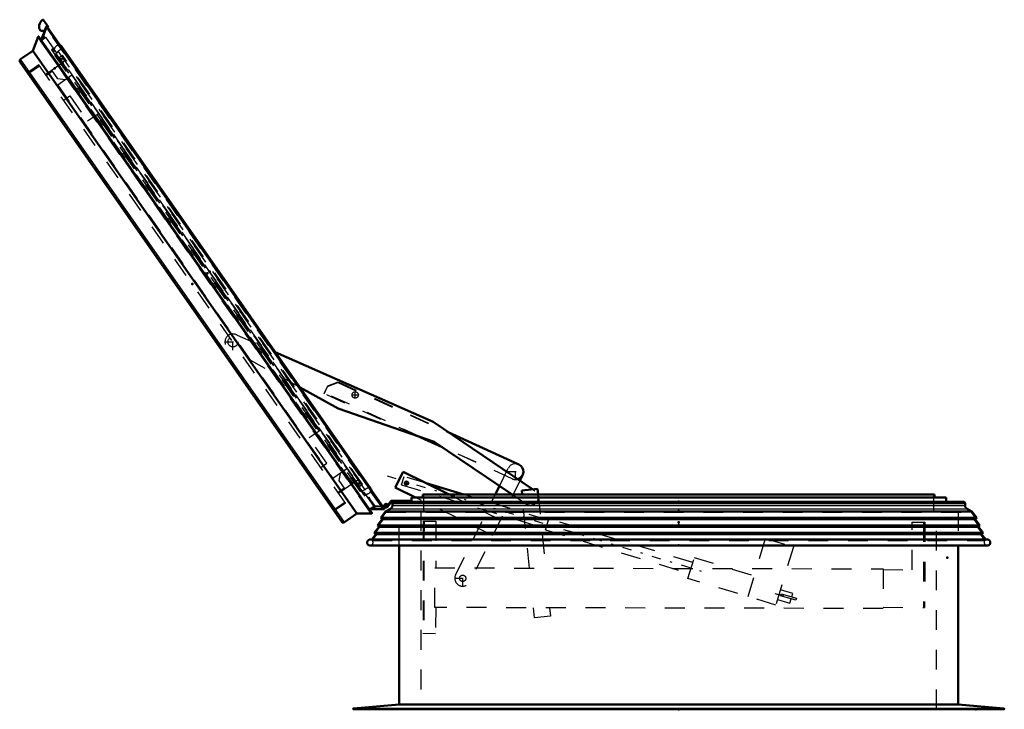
# Model space of a CAD drawing. Header units: millimetres. Extents: x 0 to 428, y 0 to 298.
# Tile 8 of 45: x 89 to 139, y 125 to 160. Entities that reach past the tile are written whole.
import ezdxf

# ---------------------------------------------------------------- set-up
doc = ezdxf.new("R2010")
doc.units = ezdxf.units.MM
doc.linetypes.add('Center', pattern=[1.5, 0.45, -0.5, 0.05, -0.5])
doc.linetypes.add('Dashed', pattern=[2, 1, -1])
for name, color, linetype, lineweight in [('am_0', 7, 'Continuous', 50), ('am_12', 3, 'Continuous', 25), ('am_3', 6, 'Dashed', 25), ('am_6', 2, 'Continuous', 35), ('am_7', 7, 'Center', 25), ('am_9', 7, 'Continuous', 50)]:
    doc.layers.add(name, color=color, linetype=linetype, lineweight=lineweight)

# ---------------------------------------------------------------- blocks, each defined once
blk = doc.blocks.new('20_FGS30015018025O210U_0_in_FDFneo150180C2225N1N4N_300Op0__1203')
at = {"layer": 'am_0'}
for p, q in [((102.1, 143.128), (110.061, 139.613)), ((105.271, 140.291), (103.35, 141.343)), ((110.109, 138.614), (105.271, 140.291)), ((110.061, 139.613), (115.073, 136.216)), ((110.818, 139.1), (114.381, 137.47)), ((110.509, 138.343), (109.251, 138.911)), ((110.424, 138.4), (109.48, 138.832)), ((114.042, 135.948), (110.109, 138.614)), ((108.154, 136.312), (108.544, 137.1)), ((108.544, 137.1), (110.873, 135.948)), ((114.573, 136.929), (114.435, 136.648)), ((109.172, 135.808), (108.154, 136.312)), ((111.613, 135.948), (109.707, 136.525)), ((113.196, 135.948), (113.408, 136.378)), ((114.531, 136.161), (115.327, 136.241)), ((114.552, 135.948), (114.531, 136.161)), ((115.327, 136.241), (115.356, 135.948))]:
    blk.add_line(p, q, dxfattribs=at)
blk.add_arc((114.215, 137.106), 0.4, 286.1405, 65.425, dxfattribs=at)
at = {"layer": 'am_3'}
for p, q in [((100.181, 143.975), (102.1, 143.128)), ((103.35, 141.343), (99.858, 143.254)), ((104.729, 141.394), (105.258, 141.594)), ((104.748, 141.436), (105.278, 141.633)), ((105.258, 141.594), (114.38, 137.471)), ((105.278, 141.633), (110.818, 139.1)), ((104.564, 141.03), (104.729, 141.394)), ((104.582, 141.072), (104.748, 141.436)), ((109.48, 138.832), (104.582, 141.072)), ((109.251, 138.911), (104.564, 141.03)), ((114.049, 136.742), (110.424, 138.4)), ((114.05, 136.742), (110.509, 138.343)), ((113.408, 136.378), (113.856, 137.284)), ((108.471, 136.439), (108.598, 136.861)), ((109.707, 136.525), (108.598, 136.861)), ((114.435, 136.648), (111.913, 131.551)), ((108.471, 136.439), (115.741, 134.239)), ((115.073, 136.216), (115.193, 136.134)), ((113.066, 133.881), (109.172, 135.808)), ((110.873, 135.948), (113.456, 134.67)), ((111.196, 131.906), (113.196, 135.948)), ((115.868, 134.66), (111.613, 135.948)), ((114.744, 135.472), (114.042, 135.948)), ((114.925, 132.245), (114.552, 135.948)), ((115.356, 135.948), (115.729, 132.243)), ((109.561, 134.616), (109.549, 128.956)), ((109.561, 134.616), (110.199, 134.615)), ((109.601, 134.616), (109.589, 128.956)), ((110.199, 134.615), (110.194, 132.255)), ((115.721, 134.172), (115.889, 134.727)), ((123.159, 132.526), (115.889, 134.727)), ((115.721, 134.172), (122.991, 131.971)), ((134.213, 132.163), (134.218, 134.563)), ((134.218, 134.563), (134.858, 134.561)), ((134.798, 134.561), (134.789, 130.261)), ((134.858, 134.561), (134.849, 130.261)), ((125.946, 130.805), (126.832, 133.734)), ((126.832, 133.734), (128.229, 133.311)), ((128.229, 133.311), (127.343, 130.382)), ((122.915, 131.723), (123.234, 132.775)), ((123.234, 132.775), (126.264, 131.858)), ((110.149, 130.255), (110.154, 132.255)), ((110.154, 132.255), (132.756, 132.206)), ((132.756, 132.206), (132.751, 130.206)), ((132.756, 132.166), (134.213, 132.163)), ((127.343, 130.382), (122.915, 131.723)), ((128.202, 130.968), (127.577, 131.156)), ((127.427, 130.661), (128.053, 130.472)), ((127.583, 130.85), (127.61, 130.947)), ((128.352, 130.631), (127.583, 130.85)), ((127.61, 130.947), (128.379, 130.727)), ((128.053, 130.472), (128.121, 130.697)), ((128.15, 130.793), (128.202, 130.968)), ((128.379, 130.727), (128.352, 130.631)), ((132.751, 130.206), (110.149, 130.255)), ((110.189, 130.255), (110.186, 128.955)), ((115.178, 129.734), (115.126, 130.244)), ((115.931, 130.242), (115.974, 129.814)), ((132.751, 130.266), (134.849, 130.261)), ((115.974, 129.814), (115.178, 129.734)), ((109.549, 128.956), (110.186, 128.955))]:
    blk.add_line(p, q, dxfattribs=at)
for points in [[(108.725, 136.624), (108.697, 136.622), (108.685, 136.619)], [(108.688, 136.428), (108.698, 136.426), (108.716, 136.424)]]:
    blk.add_lwpolyline(points, dxfattribs=at)
for centre, radius in [((99.962, 143.64), 0.25), ((106.13, 140.968), 0.16), ((108.717, 136.524), 0.1), ((111.554, 131.728), 0.16)]:
    blk.add_circle(centre, radius, dxfattribs=at)
for centre, start, end in [((99.962, 143.64), 56.7958, 254.9137), ((114.215, 137.106), 65.425, 153.675), ((114.215, 137.106), 245.425, 286.1405), ((114.969, 135.803), 235.875, 55.875), ((111.554, 131.728), 153.675, 333.675)]:
    blk.add_arc(centre, 0.4, start, end, dxfattribs=at)
at = {"layer": 'am_7'}
for p, q in [((99.962, 143.22), (99.962, 144.06)), ((99.542, 143.64), (100.382, 143.64)), ((106.13, 140.8), (106.13, 141.136)), ((105.962, 140.968), (106.298, 140.968)), ((113.795, 137.106), (114.635, 137.106)), ((114.215, 136.686), (114.215, 137.526)), ((107.743, 136.89), (123.885, 132.004)), ((108.717, 136.419), (108.717, 136.629)), ((108.612, 136.524), (108.822, 136.524)), ((111.554, 131.308), (111.554, 132.148)), ((111.134, 131.728), (111.974, 131.728)), ((127.296, 130.971), (128.239, 130.687))]:
    blk.add_line(p, q, dxfattribs=at)
at = {"layer": 'am_6'}
for tag, p, flags in [('NB', (139.858, 144.06), 8), ('NN', (139.858, 143.56), 8), ('NT', (139.858, 143.06), 8), ('NBSYN', (139.858, 142.56), 8), ('LINA', (139.858, 142.06), 8), ('CATALOG', (139.858, 141.56), 8), ('IDNR', (139.858, 141.06), 8), ('PN', (139.858, 140.56), 8), ('LODLEVEL', (139.858, 140.06), 8), ('L', (139.858, 139.56), 8), ('W', (139.858, 139.06), 8), ('DP', (139.858, 138.56), 8), ('OP', (139.858, 138.06), 8), ('OC', (139.858, 137.56), 8), ('BA', (139.858, 137.06), 8), ('ExcludeFromBOM', (139.858, 136.06), 8), ('PSOL_0', (139.858, 135.56), 9), ('PSOL_1', (139.858, 135.06), 9), ('PSOL_2', (139.858, 134.56), 9), ('PSOL_3', (139.858, 134.06), 9)]:
    blk.add_attdef(tag, p, '', height=0.5, dxfattribs=dict(at, flags=flags))
blk = doc.blocks.new('21_FGS3001501802511U_0_in_FDFneo150180C2225N1N4N_300Op0__1203')
at = {"layer": 'am_3'}
for p, q in [((90.869, 157.281), (90.558, 157.063)), ((91.133, 156.904), (90.835, 157.33)), ((91.831, 157.075), (91.127, 156.582)), ((91.831, 157.075), (105.712, 137.252)), ((91.127, 156.582), (105.007, 136.758)), ((91.495, 156.84), (91.133, 156.904)), ((91.43, 155.818), (91.741, 156.036)), ((91.741, 156.036), (92.636, 154.758)), ((93.185, 155.142), (92.636, 154.758)), ((104.358, 139.185), (103.809, 138.801)), ((104.704, 137.523), (103.809, 138.801)), ((104.393, 137.305), (104.704, 137.523)), ((105.712, 137.252), (105.007, 136.758)), ((105.376, 137.017), (105.312, 136.654)), ((105.312, 136.654), (105.61, 136.228)), ((105.576, 136.278), (105.264, 136.06))]:
    blk.add_line(p, q, dxfattribs=at)
at = {"layer": 'am_6'}
for tag, p, flags in [('NB', (110.712, 157.33), 8), ('NN', (110.712, 156.83), 8), ('NT', (110.712, 156.33), 8), ('NBSYN', (110.712, 155.83), 8), ('LINA', (110.712, 155.33), 8), ('CATALOG', (110.712, 154.83), 8), ('IDNR', (110.712, 154.33), 8), ('PN', (110.712, 153.83), 8), ('LODLEVEL', (110.712, 153.33), 8), ('L', (110.712, 152.83), 8), ('W', (110.712, 152.33), 8), ('DP', (110.712, 151.83), 8), ('OP', (110.712, 151.33), 8), ('PPATH', (110.712, 150.83), 8), ('ExcludeFromBOM', (110.712, 149.83), 8), ('PSOL_0', (110.712, 149.33), 9), ('PSOL_1', (110.712, 148.83), 9), ('PSOL_2', (110.712, 148.33), 9)]:
    blk.add_attdef(tag, p, '', height=0.5, dxfattribs=dict(at, flags=flags))
blk = doc.blocks.new('22_Flat_Glass_Skylight_300150180_6_0_in_FDFneo150180C2225N1N4N_300Op0__1203')
at = {"layer": 'am_0'}
for p, q in [((91.252, 158.586), (91.249, 158.587)), ((91.31, 158.5), (91.249, 158.587)), ((106.92, 136.244), (91.297, 158.556)), ((91.311, 158.503), (91.31, 158.5)), ((106.875, 136.274), (91.311, 158.503)), ((106.933, 136.188), (106.872, 136.275)), ((106.872, 136.275), (106.875, 136.274)), ((106.934, 136.191), (106.933, 136.188))]:
    blk.add_line(p, q, dxfattribs=at)
for points in [[(91.252, 158.586), (91.258, 158.585), (91.265, 158.582), (91.271, 158.579), (91.276, 158.576), (91.282, 158.572), (91.287, 158.567), (91.292, 158.563), (91.296, 158.557), (91.297, 158.556)], [(106.934, 136.191), (106.934, 136.197), (106.934, 136.204), (106.933, 136.211), (106.932, 136.217), (106.93, 136.224), (106.928, 136.23), (106.925, 136.236), (106.921, 136.242), (106.92, 136.244)]]:
    blk.add_lwpolyline(points, dxfattribs=at)
at = {"layer": 'am_3'}
for p, q in [((90.906, 158.24), (90.938, 158.263)), ((91.147, 158.299), (90.993, 158.115)), ((106.628, 136.191), (91.147, 158.299)), ((106.628, 136.191), (106.402, 136.109)), ((106.522, 136.007), (106.49, 135.984))]:
    blk.add_line(p, q, dxfattribs=at)
for points in [[(91.249, 158.587), (91.228, 158.591), (91.206, 158.592), (91.184, 158.592), (91.163, 158.59), (91.141, 158.586), (91.12, 158.581), (91.1, 158.573), (91.08, 158.564), (91.061, 158.553), (91.043, 158.54), (91.027, 158.526), (91.011, 158.51), (90.997, 158.494), (90.985, 158.476), (90.974, 158.457), (90.965, 158.437), (90.958, 158.416), (90.952, 158.395), (90.95, 158.385)], [(91.311, 158.503), (91.307, 158.481), (91.301, 158.46), (91.294, 158.44), (91.285, 158.42), (91.274, 158.401), (91.262, 158.383), (91.248, 158.366), (91.232, 158.351), (91.216, 158.337), (91.198, 158.324), (91.179, 158.313), (91.159, 158.304), (91.147, 158.299)], [(91.297, 158.556), (91.301, 158.55), (91.304, 158.544), (91.306, 158.538), (91.308, 158.531), (91.31, 158.525), (91.311, 158.518), (91.311, 158.512), (91.311, 158.505), (91.311, 158.503)], [(106.875, 136.274), (106.854, 136.278), (106.832, 136.28), (106.81, 136.28), (106.788, 136.279), (106.767, 136.275), (106.746, 136.269), (106.725, 136.262), (106.705, 136.253), (106.686, 136.242), (106.668, 136.23), (106.652, 136.216), (106.636, 136.2), (106.628, 136.191)], [(106.641, 135.976), (106.663, 135.973), (106.685, 135.972), (106.707, 135.973), (106.728, 135.976), (106.75, 135.981), (106.77, 135.987), (106.791, 135.995), (106.81, 136.005), (106.828, 136.017), (106.846, 136.03), (106.862, 136.045), (106.877, 136.061), (106.89, 136.078), (106.902, 136.097), (106.912, 136.116), (106.92, 136.136), (106.927, 136.157), (106.932, 136.178), (106.933, 136.188)], [(106.92, 136.244), (106.916, 136.249), (106.912, 136.254), (106.907, 136.258), (106.901, 136.263), (106.896, 136.266), (106.89, 136.269), (106.883, 136.272), (106.877, 136.274), (106.875, 136.274)]]:
    blk.add_lwpolyline(points, dxfattribs=at)
at = {"layer": 'am_6'}
for tag, p, flags in [('NB', (111.934, 158.592), 8), ('NN', (111.934, 158.092), 8), ('NT', (111.934, 157.592), 8), ('NBSYN', (111.934, 157.092), 8), ('LINA', (111.934, 156.592), 8), ('CATALOG', (111.934, 156.092), 8), ('IDNR', (111.934, 155.592), 8), ('PN', (111.934, 155.092), 8), ('LODLEVEL', (111.934, 154.592), 8), ('L', (111.934, 154.092), 8), ('W', (111.934, 153.592), 8), ('PPATH', (111.934, 153.092), 8), ('ExcludeFromBOM', (111.934, 152.092), 8), ('PSOL_0', (111.934, 151.592), 9), ('PSOL_1', (111.934, 151.092), 9), ('PSOL_2', (111.934, 150.592), 9)]:
    blk.add_attdef(tag, p, '', height=0.5, dxfattribs=dict(at, flags=flags))
blk = doc.blocks.new('23_Flat_Glass_Skylight_300150180_12_0_in_FDFneo150180C2225N1N4N_300Op0__1203')
at = {"layer": 'am_3'}
for p, q in [((91.216, 157.985), (91.364, 158.089)), ((106.356, 136.362), (91.216, 157.985)), ((91.459, 157.954), (91.31, 157.85)), ((106.505, 136.466), (91.364, 158.089)), ((106.41, 136.601), (106.262, 136.497)), ((106.505, 136.466), (106.356, 136.362))]:
    blk.add_line(p, q, dxfattribs=at)
at = {"layer": 'am_6'}
for tag, p, flags in [('NB', (111.505, 158.089), 8), ('NN', (111.505, 157.589), 8), ('NT', (111.505, 157.089), 8), ('NBSYN', (111.505, 156.589), 8), ('LINA', (111.505, 156.089), 8), ('CATALOG', (111.505, 155.589), 8), ('IDNR', (111.505, 155.089), 8), ('PN', (111.505, 154.589), 8), ('LODLEVEL', (111.505, 154.089), 8), ('L', (111.505, 153.589), 8), ('W', (111.505, 153.089), 8), ('PPATH', (111.505, 152.589), 8), ('ExcludeFromBOM', (111.505, 151.589), 8), ('PSOL_0', (111.505, 151.089), 9), ('PSOL_1', (111.505, 150.589), 9), ('PSOL_2', (111.505, 150.089), 9)]:
    blk.add_attdef(tag, p, '', height=0.5, dxfattribs=dict(at, flags=flags))
blk = doc.blocks.new('24_Flat_Glass_Skylight_300150180_5_0_in_FDFneo150180C2225N1N4N_300Op0__1203')
at = {"layer": 'am_3'}
for p, q in [((91.165, 157.817), (91.395, 157.978)), ((106.411, 136.533), (91.395, 157.978)), ((91.51, 157.814), (91.28, 157.654)), ((106.296, 136.697), (106.066, 136.536)), ((106.181, 136.372), (106.411, 136.533))]:
    blk.add_line(p, q, dxfattribs=at)
at = {"layer": 'am_6'}
for tag, p, flags in [('NB', (111.411, 157.978), 8), ('NN', (111.411, 157.478), 8), ('NT', (111.411, 156.978), 8), ('NBSYN', (111.411, 156.478), 8), ('LINA', (111.411, 155.978), 8), ('CATALOG', (111.411, 155.478), 8), ('IDNR', (111.411, 154.978), 8), ('PN', (111.411, 154.478), 8), ('LODLEVEL', (111.411, 153.978), 8), ('L', (111.411, 153.478), 8), ('W', (111.411, 152.978), 8), ('PPATH', (111.411, 152.478), 8), ('ExcludeFromBOM', (111.411, 151.478), 8), ('PSOL_0', (111.411, 150.978), 9), ('PSOL_1', (111.411, 150.478), 9), ('PSOL_2', (111.411, 149.978), 9)]:
    blk.add_attdef(tag, p, '', height=0.5, dxfattribs=dict(at, flags=flags))
blk = doc.blocks.new('25_FGS3001501802O4U_0_in_FDFneo150180C2225N1N4N_300Op0__1203')
at = {"layer": 'am_3'}
for p, q in [((89.677, 157.178), (90.214, 157.554)), ((105.072, 135.192), (89.677, 157.178)), ((105.072, 135.192), (105.609, 135.568))]:
    blk.add_line(p, q, dxfattribs=at)
at = {"layer": 'am_6'}
for tag, p, flags in [('NB', (110.609, 157.554), 8), ('NN', (110.609, 157.054), 8), ('NT', (110.609, 156.554), 8), ('NBSYN', (110.609, 156.054), 8), ('LINA', (110.609, 155.554), 8), ('CATALOG', (110.609, 155.054), 8), ('IDNR', (110.609, 154.554), 8), ('PN', (110.609, 154.054), 8), ('LODLEVEL', (110.609, 153.554), 8), ('L', (110.609, 153.054), 8), ('W', (110.609, 152.554), 8), ('TG', (110.609, 152.054), 8), ('TG1', (110.609, 151.554), 8), ('OC', (110.609, 151.054), 8), ('PPATH', (110.609, 150.554), 8), ('ExcludeFromBOM', (110.609, 149.554), 8), ('PSOL_0', (110.609, 149.054), 9), ('PSOL_1', (110.609, 148.554), 9), ('PSOL_2', (110.609, 148.054), 9), ('PSOL_3', (110.609, 147.554), 9)]:
    blk.add_attdef(tag, p, '', height=0.5, dxfattribs=dict(at, flags=flags))
blk = doc.blocks.new('26_FGS30015018025O3U_0_in_FDFneo150180C2225N1N4N_300Op0__1203')
at = {"layer": 'am_0'}
for p, q in [((90.296, 158.849), (90.546, 159.521)), ((90.417, 159.855), (90.669, 159.495)), ((107.59, 135.247), (90.59, 159.526)), ((90.669, 159.495), (90.631, 159.468)), ((89.873, 158.317), (90.143, 159.02)), ((106.962, 135.001), (90.143, 159.02)), ((106.972, 135.034), (90.178, 159.018)), ((90.468, 159.313), (90.26, 159.313)), ((89.252, 157.882), (89.873, 158.317)), ((89.873, 158.317), (106.209, 134.987)), ((105.448, 134.577), (89.227, 157.743)), ((107.57, 135.207), (106.853, 135.203)), ((107.505, 135.369), (107.686, 135.358)), ((107.684, 135.318), (107.534, 135.327)), ((107.659, 135.38), (107.62, 135.37)), ((106.209, 134.987), (105.587, 134.552)), ((106.962, 135.001), (106.209, 134.987))]:
    blk.add_line(p, q, dxfattribs=at)
for points in [[(90.546, 159.521), (90.547, 159.523), (90.548, 159.525), (90.549, 159.527), (90.55, 159.528), (90.552, 159.53), (90.553, 159.531), (90.555, 159.533), (90.557, 159.534), (90.559, 159.535), (90.561, 159.536), (90.563, 159.536), (90.565, 159.537), (90.567, 159.537), (90.569, 159.537), (90.571, 159.537), (90.574, 159.537), (90.576, 159.536), (90.578, 159.536), (90.58, 159.535), (90.582, 159.534), (90.584, 159.533), (90.585, 159.531), (90.587, 159.53), (90.588, 159.528), (90.59, 159.526)], [(90.143, 159.02), (90.145, 159.022), (90.146, 159.023), (90.148, 159.024), (90.149, 159.025), (90.151, 159.026), (90.153, 159.026), (90.155, 159.027), (90.157, 159.027), (90.159, 159.027), (90.161, 159.027), (90.162, 159.027), (90.164, 159.027), (90.166, 159.026), (90.168, 159.026), (90.17, 159.025), (90.171, 159.024), (90.173, 159.023), (90.174, 159.022), (90.176, 159.02), (90.177, 159.019), (90.178, 159.018)], [(89.252, 157.882), (89.245, 157.876), (89.239, 157.871), (89.233, 157.864), (89.227, 157.857), (89.223, 157.85), (89.219, 157.842), (89.215, 157.834), (89.213, 157.826), (89.211, 157.817), (89.21, 157.809), (89.209, 157.8), (89.21, 157.791), (89.211, 157.783), (89.213, 157.774), (89.215, 157.766), (89.219, 157.758), (89.223, 157.75), (89.227, 157.743)], [(107.57, 135.207), (107.572, 135.208), (107.574, 135.208), (107.577, 135.208), (107.579, 135.209), (107.581, 135.21), (107.583, 135.211), (107.584, 135.212), (107.586, 135.213), (107.588, 135.215), (107.589, 135.216), (107.591, 135.218), (107.592, 135.22), (107.593, 135.222), (107.594, 135.224), (107.594, 135.226), (107.595, 135.228), (107.595, 135.23), (107.595, 135.233), (107.595, 135.235), (107.595, 135.237), (107.594, 135.239), (107.593, 135.241), (107.593, 135.243), (107.592, 135.245), (107.59, 135.247)], [(105.448, 134.577), (105.454, 134.57), (105.459, 134.564), (105.466, 134.558), (105.473, 134.552), (105.48, 134.548), (105.488, 134.544), (105.496, 134.54), (105.504, 134.538), (105.513, 134.536), (105.521, 134.535), (105.53, 134.534), (105.539, 134.535), (105.547, 134.536), (105.556, 134.538), (105.564, 134.54), (105.572, 134.544), (105.58, 134.548), (105.587, 134.552)], [(106.962, 135.001), (106.964, 135.001), (106.965, 135.002), (106.967, 135.003), (106.968, 135.005), (106.97, 135.006), (106.971, 135.008), (106.972, 135.009), (106.973, 135.011), (106.974, 135.012), (106.975, 135.014), (106.975, 135.016), (106.975, 135.018), (106.976, 135.02), (106.976, 135.022), (106.975, 135.024), (106.975, 135.026), (106.975, 135.028), (106.974, 135.029), (106.973, 135.031), (106.972, 135.033), (106.972, 135.034)]]:
    blk.add_lwpolyline(points, dxfattribs=at)
for centre, radius, start, end in [((90.591, 159.537), 0.4, 125, 214.1406), ((90.384, 159.832), 0.04, 35, 125), ((107.688, 135.388), 0.07, 266.5016, 195.07), ((107.688, 135.388), 0.03, 266.5016, 195.07)]:
    blk.add_arc(centre, radius, start, end, dxfattribs=at)
at = {"layer": 'am_12'}
for p, q in [((107.57, 135.207), (90.546, 159.521)), ((105.587, 134.552), (89.252, 157.882))]:
    blk.add_line(p, q, dxfattribs=at)
at = {"layer": 'am_3'}
for p, q in [((90.565, 159.457), (90.346, 158.867)), ((90.631, 159.468), (90.547, 159.409)), ((107.516, 135.247), (90.565, 159.457)), ((90.591, 159.447), (90.565, 159.457)), ((90.594, 159.511), (90.591, 159.447)), ((107.516, 135.276), (90.591, 159.447)), ((107.577, 135.256), (90.594, 159.511)), ((90.182, 159.003), (90.175, 158.927)), ((106.885, 135.062), (90.175, 158.927)), ((106.959, 135.042), (90.182, 159.003)), ((90.346, 158.867), (90.525, 158.993)), ((90.402, 158.907), (90.375, 158.946)), ((90.427, 158.924), (90.387, 158.98)), ((90.459, 158.947), (90.404, 159.026)), ((90.492, 158.97), (90.421, 159.071)), ((107.154, 135.245), (90.438, 159.117)), ((90.273, 158.786), (90.296, 158.849)), ((90.885, 158.409), (90.82, 158.363)), ((90.82, 158.363), (106.576, 135.861)), ((106.608, 135.884), (90.852, 158.386)), ((90.948, 158.319), (90.885, 158.409)), ((90.915, 158.296), (90.948, 158.319)), ((91.004, 158.309), (90.938, 158.263)), ((106.555, 136.03), (90.971, 158.286)), ((90.998, 158.108), (90.973, 158.091)), ((90.973, 158.091), (106.373, 136.098)), ((90.179, 157.603), (89.661, 157.24)), ((105.643, 135.519), (90.179, 157.603)), ((91.285, 157.645), (90.524, 157.112)), ((106.004, 136.504), (91.229, 157.606)), ((105.125, 135.156), (89.661, 157.24)), ((89.913, 156.88), (89.858, 156.841)), ((106.061, 136.544), (105.299, 136.011)), ((106.397, 136.116), (106.373, 136.098)), ((106.588, 136.052), (106.522, 136.007)), ((106.545, 135.974), (106.578, 135.997)), ((106.641, 135.907), (106.576, 135.861)), ((106.578, 135.997), (106.641, 135.907)), ((106.799, 135.815), (106.838, 135.824)), ((106.822, 135.718), (106.799, 135.815)), ((106.838, 135.824), (106.859, 135.735)), ((106.859, 135.735), (107.098, 135.394)), ((104.872, 135.516), (104.817, 135.478)), ((105.643, 135.519), (105.125, 135.156)), ((106.853, 135.203), (106.787, 135.202)), ((106.888, 135.243), (107.067, 135.369)), ((107.516, 135.247), (106.888, 135.243)), ((106.971, 135.243), (106.944, 135.282)), ((107.008, 135.244), (106.969, 135.3)), ((107.056, 135.244), (107.001, 135.323)), ((107.105, 135.244), (107.034, 135.346)), ((107.534, 135.327), (107.076, 135.355)), ((107.098, 135.394), (107.505, 135.369)), ((107.516, 135.276), (107.516, 135.247)), ((107.577, 135.256), (107.516, 135.276)), ((107.62, 135.322), (107.623, 135.362)), ((107.624, 135.371), (107.629, 135.425)), ((106.959, 135.042), (106.885, 135.062))]:
    blk.add_line(p, q, dxfattribs=at)
for points in [[(90.59, 159.526), (90.591, 159.525), (90.592, 159.523), (90.593, 159.521), (90.593, 159.519), (90.594, 159.516), (90.594, 159.514), (90.594, 159.512), (90.594, 159.511)], [(90.178, 159.018), (90.179, 159.016), (90.18, 159.015), (90.18, 159.013), (90.181, 159.011), (90.181, 159.009), (90.182, 159.007), (90.182, 159.005), (90.182, 159.003), (90.182, 159.003)], [(107.59, 135.247), (107.589, 135.248), (107.588, 135.25), (107.586, 135.252), (107.584, 135.253), (107.582, 135.254), (107.581, 135.255), (107.579, 135.256), (107.577, 135.256)], [(106.972, 135.034), (106.971, 135.035), (106.969, 135.037), (106.968, 135.038), (106.966, 135.039), (106.965, 135.04), (106.963, 135.041), (106.961, 135.042), (106.959, 135.042), (106.959, 135.042)]]:
    blk.add_lwpolyline(points, dxfattribs=at)
at = {"layer": 'am_6'}
for tag, p, flags in [('NB', (112.758, 159.872), 8), ('NN', (112.758, 159.372), 8), ('NT', (112.758, 158.872), 8), ('NBSYN', (112.758, 158.372), 8), ('LINA', (112.758, 157.872), 8), ('CATALOG', (112.758, 157.372), 8), ('IDNR', (112.758, 156.872), 8), ('PN', (112.758, 156.372), 8), ('LODLEVEL', (112.758, 155.872), 8), ('L', (112.758, 155.372), 8), ('W', (112.758, 154.872), 8), ('DP', (112.758, 154.372), 8), ('OP', (112.758, 153.872), 8), ('OC', (112.758, 153.372), 8), ('ExcludeFromBOM', (112.758, 152.372), 8), ('PSOL_0', (112.758, 151.872), 9), ('PSOL_1', (112.758, 151.372), 9), ('PSOL_2', (112.758, 150.872), 9)]:
    blk.add_attdef(tag, p, '', height=0.5, dxfattribs=dict(at, flags=flags))
blk = doc.blocks.new('27_Flat_Glass_Skylight_3001501802_2_0_in_FDFneo150180C2225N1N4N_300Op0__1203')
at = {"layer": 'am_0'}
for p, q in [((107.758, 135.396), (107.938, 135.628)), ((107.957, 135.588), (107.759, 135.332)), ((107.938, 135.628), (108.868, 135.628)), ((136.804, 135.588), (107.957, 135.588)), ((108.868, 135.628), (108.946, 135.657)), ((108.946, 135.657), (108.948, 135.628)), ((108.948, 135.628), (108.948, 135.588)), ((108.968, 135.808), (135.928, 135.808)), ((108.968, 135.588), (108.968, 135.808)), ((109.544, 135.948), (135.352, 135.948)), ((109.544, 135.808), (109.544, 135.948)), ((135.352, 135.948), (135.352, 135.808)), ((135.928, 135.808), (135.928, 135.588)), ((107.417, 134.769), (107.662, 135.088)), ((107.662, 135.088), (107.908, 135.23)), ((107.662, 135.088), (137.234, 135.088)), ((107.769, 135.428), (107.749, 135.423)), ((107.82, 135.476), (107.82, 135.411)), ((108.008, 135.404), (108.008, 135.504)), ((136.888, 135.504), (136.888, 135.404)), ((136.988, 135.23), (137.234, 135.088)), ((137.234, 135.088), (137.479, 134.769)), ((107.254, 134.39), (107.497, 134.708)), ((107.497, 134.708), (107.417, 134.769)), ((107.417, 134.769), (137.479, 134.769)), ((107.497, 134.708), (137.399, 134.708)), ((137.479, 134.769), (137.399, 134.708)), ((137.399, 134.708), (137.642, 134.39)), ((107.09, 134.012), (107.333, 134.329)), ((107.333, 134.329), (107.254, 134.39)), ((107.254, 134.39), (137.642, 134.39)), ((107.333, 134.329), (137.563, 134.329)), ((137.642, 134.39), (137.563, 134.329)), ((137.563, 134.329), (137.806, 134.012)), ((106.874, 133.682), (138.022, 133.682)), ((106.964, 133.682), (107.17, 133.951)), ((107.17, 133.951), (107.09, 134.012)), ((107.09, 134.012), (137.806, 134.012)), ((107.17, 133.951), (137.726, 133.951)), ((137.806, 134.012), (137.726, 133.951)), ((137.726, 133.951), (137.932, 133.682)), ((138.044, 133.382), (106.852, 133.382))]:
    blk.add_line(p, q, dxfattribs=at)
for points in [[(108.092, 135.588), (108.085, 135.588), (108.077, 135.587), (108.07, 135.585), (108.063, 135.583), (108.056, 135.58), (108.05, 135.577), (108.044, 135.573), (108.038, 135.568), (108.033, 135.563), (108.028, 135.558), (108.023, 135.552), (108.019, 135.546), (108.016, 135.54), (108.013, 135.533), (108.011, 135.526), (108.009, 135.519), (108.008, 135.511), (108.008, 135.504)], [(136.888, 135.504), (136.888, 135.511), (136.887, 135.519), (136.885, 135.526), (136.883, 135.533), (136.88, 135.54), (136.877, 135.546), (136.873, 135.552), (136.868, 135.558), (136.863, 135.563), (136.858, 135.568), (136.852, 135.573), (136.846, 135.577), (136.839, 135.58), (136.833, 135.583), (136.826, 135.585), (136.819, 135.587), (136.811, 135.588), (136.804, 135.588)], [(108.008, 135.404), (108.007, 135.386), (108.005, 135.369), (108.001, 135.352), (107.996, 135.335), (107.989, 135.319), (107.981, 135.304), (107.972, 135.289), (107.961, 135.275), (107.949, 135.262), (107.937, 135.25), (107.923, 135.24), (107.908, 135.23)], [(136.988, 135.23), (136.973, 135.24), (136.959, 135.25), (136.947, 135.262), (136.935, 135.275), (136.924, 135.289), (136.915, 135.304), (136.907, 135.319), (136.9, 135.335), (136.895, 135.352), (136.891, 135.369), (136.889, 135.386), (136.888, 135.404)], [(106.874, 133.682), (106.861, 133.681), (106.848, 133.678), (106.835, 133.674), (106.823, 133.669), (106.811, 133.663), (106.8, 133.656), (106.789, 133.649), (106.779, 133.64), (106.77, 133.63), (106.762, 133.62), (106.755, 133.609), (106.748, 133.597), (106.743, 133.585), (106.739, 133.572), (106.736, 133.559), (106.734, 133.546), (106.733, 133.533), (106.733, 133.52), (106.735, 133.506), (106.738, 133.494), (106.741, 133.481), (106.746, 133.468), (106.752, 133.457), (106.759, 133.445), (106.767, 133.435), (106.776, 133.425), (106.786, 133.416), (106.796, 133.407), (106.807, 133.4), (106.819, 133.394), (106.831, 133.389), (106.844, 133.384), (106.852, 133.382)], [(138.044, 133.382), (138.057, 133.386), (138.069, 133.39), (138.081, 133.396), (138.093, 133.402), (138.103, 133.41), (138.114, 133.419), (138.123, 133.428), (138.131, 133.438), (138.139, 133.449), (138.146, 133.46), (138.151, 133.472), (138.156, 133.485), (138.159, 133.498), (138.162, 133.511), (138.163, 133.524), (138.163, 133.537), (138.162, 133.55), (138.159, 133.563), (138.156, 133.576), (138.151, 133.589), (138.146, 133.601), (138.139, 133.612), (138.132, 133.623), (138.123, 133.633), (138.114, 133.643), (138.104, 133.651), (138.093, 133.659), (138.081, 133.665), (138.069, 133.671), (138.057, 133.676), (138.044, 133.679), (138.031, 133.681), (138.022, 133.682)]]:
    blk.add_lwpolyline(points, dxfattribs=at)
for radius, start, end in [(0.09, 26.5202, 195.9729), (0.09, 227.5592, 321.6036), (0.05, 195.07, 213.3715)]:
    blk.add_arc((107.688, 135.388), radius, start, end, dxfattribs=at)
at = {"layer": 'am_12'}
for p, q in [((107.908, 135.23), (136.988, 135.23)), ((108.008, 135.504), (136.888, 135.504)), ((108.008, 135.404), (136.888, 135.404))]:
    blk.add_line(p, q, dxfattribs=at)
at = {"layer": 'am_3'}
for p, q in [((109.588, 135.128), (109.588, 135.948)), ((135.308, 135.128), (135.308, 135.948)), ((107.691, 135.054), (107.819, 135.128)), ((107.727, 135.357), (107.758, 135.396)), ((107.749, 135.423), (107.729, 135.417)), ((107.819, 135.128), (137.077, 135.128)), ((137.205, 135.054), (137.077, 135.128)), ((107.316, 134.398), (107.559, 134.716)), ((107.479, 134.777), (107.691, 135.054)), ((107.559, 134.716), (107.479, 134.777)), ((107.479, 134.777), (137.417, 134.777)), ((107.559, 134.716), (137.337, 134.716)), ((107.691, 135.054), (137.205, 135.054)), ((137.417, 134.777), (137.205, 135.054)), ((137.337, 134.716), (137.417, 134.777)), ((137.58, 134.398), (137.337, 134.716)), ((107.152, 134.02), (107.395, 134.338)), ((107.316, 134.398), (137.58, 134.398)), ((107.395, 134.338), (107.316, 134.398)), ((107.395, 134.338), (137.501, 134.338)), ((137.501, 134.338), (137.58, 134.398)), ((137.744, 134.02), (137.501, 134.338)), ((106.988, 133.64), (107.231, 133.959)), ((106.988, 133.64), (137.908, 133.64)), ((107.231, 133.959), (107.152, 134.02)), ((107.152, 134.02), (137.744, 134.02)), ((107.231, 133.959), (137.664, 133.959)), ((137.664, 133.959), (137.744, 134.02)), ((137.908, 133.64), (137.664, 133.959))]:
    blk.add_line(p, q, dxfattribs=at)
for points in [[(106.885, 133.382), (106.898, 133.383), (106.911, 133.386), (106.924, 133.389), (106.937, 133.394), (106.949, 133.399), (106.96, 133.406), (106.971, 133.413), (106.981, 133.422), (106.991, 133.431), (106.999, 133.441), (107.007, 133.452), (107.013, 133.464), (107.019, 133.476), (107.024, 133.488), (107.027, 133.501), (107.029, 133.514), (107.031, 133.527), (107.031, 133.54), (107.029, 133.554), (107.027, 133.567), (107.024, 133.58), (107.019, 133.592), (107.014, 133.604), (107.007, 133.616), (107, 133.626), (106.991, 133.637), (106.988, 133.64)], [(138.011, 133.382), (137.998, 133.383), (137.985, 133.386), (137.972, 133.389), (137.959, 133.394), (137.947, 133.399), (137.936, 133.406), (137.925, 133.413), (137.915, 133.422), (137.905, 133.431), (137.897, 133.441), (137.889, 133.452), (137.882, 133.464), (137.877, 133.476), (137.872, 133.488), (137.869, 133.501), (137.867, 133.514), (137.865, 133.527), (137.865, 133.54), (137.866, 133.554), (137.869, 133.567), (137.872, 133.58), (137.877, 133.592), (137.882, 133.604), (137.889, 133.616), (137.896, 133.626), (137.905, 133.637), (137.908, 133.64)]]:
    blk.add_lwpolyline(points, dxfattribs=at)
for radius, start, end in [(0.09, 195.9729, 227.5592), (0.05, 35.0637, 195.07), (0.05, 213.3715, 321.4162)]:
    blk.add_arc((107.688, 135.388), radius, start, end, dxfattribs=at)
at = {"layer": 'am_7'}
for p, q in [((107.593, 135.388), (107.782, 135.388)), ((107.688, 135.294), (107.688, 135.483))]:
    blk.add_line(p, q, dxfattribs=at)
at = {"layer": 'am_6'}
for tag, p, flags in [('NB', (143.163, 135.948), 8), ('NN', (143.163, 135.448), 8), ('NT', (143.163, 134.948), 8), ('NBSYN', (143.163, 134.448), 8), ('LINA', (143.163, 133.948), 8), ('CATALOG', (143.163, 133.448), 8), ('IDNR', (143.163, 132.948), 8), ('PN', (143.163, 132.448), 8), ('LODLEVEL', (143.163, 131.948), 8), ('L', (143.163, 131.448), 8), ('W', (143.163, 130.948), 8), ('DP', (143.163, 130.448), 8), ('ExcludeFromBOM', (143.163, 129.448), 8), ('PSOL_0', (143.163, 128.948), 9), ('PSOL_1', (143.163, 128.448), 9)]:
    blk.add_attdef(tag, p, '', height=0.5, dxfattribs=dict(at, flags=flags))
blk = doc.blocks.new('28_FGS30015018025201U_0_in_FDFneo150180C2225N1N4N_300Op0__1203')
at = {"layer": 'am_0'}
for p, q in [((108.347, 125.369), (108.347, 133.382)), ((136.549, 133.382), (136.549, 125.369)), ((106.046, 125.168), (108.347, 125.369)), ((136.549, 125.369), (108.347, 125.369)), ((136.549, 125.369), (138.85, 125.168)), ((138.848, 125.128), (106.048, 125.128))]:
    blk.add_line(p, q, dxfattribs=at)
for points in [[(106.046, 125.168), (106.044, 125.168), (106.043, 125.167), (106.041, 125.167), (106.039, 125.166), (106.038, 125.165), (106.036, 125.164), (106.035, 125.163), (106.034, 125.162), (106.033, 125.161), (106.032, 125.16), (106.031, 125.158), (106.03, 125.157), (106.029, 125.155), (106.029, 125.153), (106.028, 125.152), (106.028, 125.15), (106.028, 125.148), (106.028, 125.146), (106.028, 125.145), (106.029, 125.143), (106.029, 125.141), (106.03, 125.14), (106.031, 125.138), (106.032, 125.137), (106.033, 125.135), (106.034, 125.134), (106.035, 125.133), (106.036, 125.132), (106.038, 125.131), (106.039, 125.13), (106.041, 125.129), (106.043, 125.129), (106.044, 125.128), (106.046, 125.128), (106.048, 125.128)], [(138.848, 125.128), (138.85, 125.128), (138.851, 125.128), (138.853, 125.129), (138.855, 125.129), (138.856, 125.13), (138.858, 125.131), (138.859, 125.132), (138.861, 125.133), (138.862, 125.134), (138.863, 125.135), (138.864, 125.137), (138.865, 125.138), (138.866, 125.14), (138.867, 125.141), (138.867, 125.143), (138.868, 125.145), (138.868, 125.146), (138.868, 125.148), (138.868, 125.15), (138.868, 125.152), (138.867, 125.153), (138.867, 125.155), (138.866, 125.157), (138.865, 125.158), (138.864, 125.16), (138.863, 125.161), (138.862, 125.162), (138.861, 125.163), (138.859, 125.164), (138.858, 125.165), (138.856, 125.166), (138.855, 125.167), (138.853, 125.167), (138.851, 125.168), (138.85, 125.168)]]:
    blk.add_lwpolyline(points, dxfattribs=at)
at = {"layer": 'am_12'}
blk.add_line((138.85, 125.168), (106.046, 125.168), dxfattribs=at)
at = {"layer": 'am_3'}
for p, q in [((108.347, 133.382), (108.347, 135.128)), ((109.448, 135.128), (109.448, 125.128)), ((135.448, 125.128), (135.448, 135.128)), ((136.549, 135.128), (136.549, 133.382))]:
    blk.add_line(p, q, dxfattribs=at)
at = {"layer": 'am_6'}
for tag, p, flags in [('NB', (143.868, 135.128), 8), ('NN', (143.868, 134.628), 8), ('NT', (143.868, 134.128), 8), ('NBSYN', (143.868, 133.628), 8), ('LINA', (143.868, 133.128), 8), ('CATALOG', (143.868, 132.628), 8), ('IDNR', (143.868, 132.128), 8), ('PN', (143.868, 131.628), 8), ('LODLEVEL', (143.868, 131.128), 8), ('L', (143.868, 130.628), 8), ('W', (143.868, 130.128), 8), ('DP', (143.868, 129.628), 8), ('OP', (143.868, 129.128), 8), ('BA', (143.868, 128.628), 8), ('RT', (143.868, 128.128), 8), ('ExcludeFromBOM', (143.868, 127.128), 8), ('PSOL_0', (143.868, 126.628), 9), ('PSOL_1', (143.868, 126.128), 9), ('PSOL_2', (143.868, 125.628), 9)]:
    blk.add_attdef(tag, p, '', height=0.5, dxfattribs=dict(at, flags=flags))

msp = doc.modelspace()

# ---------------------------------------------------------------- linework, layer by layer
at = {"layer": 'am_9'}
for p in [(90.98, 157.432), (90.98, 157.432), (98.673, 147.095), (98.673, 147.095), (98.673, 147.095), (98.796, 147.181), (98.796, 147.181), (97.911, 146.561), (97.911, 146.561), (122.448, 135.588), (107.688, 135.388), (107.688, 135.388), (122.448, 135.128), (122.448, 135.128), (122.448, 135.128), (122.448, 134.554), (122.448, 134.413), (122.448, 134.413), (122.448, 134.413), (122.448, 134.413), (122.448, 134.413), (122.448, 133.382), (135.993, 132.77), (122.448, 125.128), (122.448, 125.128), (137.448, 125.128)]:
    msp.add_point(p, dxfattribs=at)

# ---------------------------------------------------------------- block references
for name in ['26_FGS30015018025O3U_0_in_FDFneo150180C2225N1N4N_300Op0__1203', '22_Flat_Glass_Skylight_300150180_6_0_in_FDFneo150180C2225N1N4N_300Op0__1203', '24_Flat_Glass_Skylight_300150180_5_0_in_FDFneo150180C2225N1N4N_300Op0__1203', '23_Flat_Glass_Skylight_300150180_12_0_in_FDFneo150180C2225N1N4N_300Op0__1203', '25_FGS3001501802O4U_0_in_FDFneo150180C2225N1N4N_300Op0__1203', '21_FGS3001501802511U_0_in_FDFneo150180C2225N1N4N_300Op0__1203', '20_FGS30015018025O210U_0_in_FDFneo150180C2225N1N4N_300Op0__1203', '27_Flat_Glass_Skylight_3001501802_2_0_in_FDFneo150180C2225N1N4N_300Op0__1203', '28_FGS30015018025201U_0_in_FDFneo150180C2225N1N4N_300Op0__1203']:
    msp.add_blockref(name, (0, 0))

doc.saveas('drawing.dxf')
